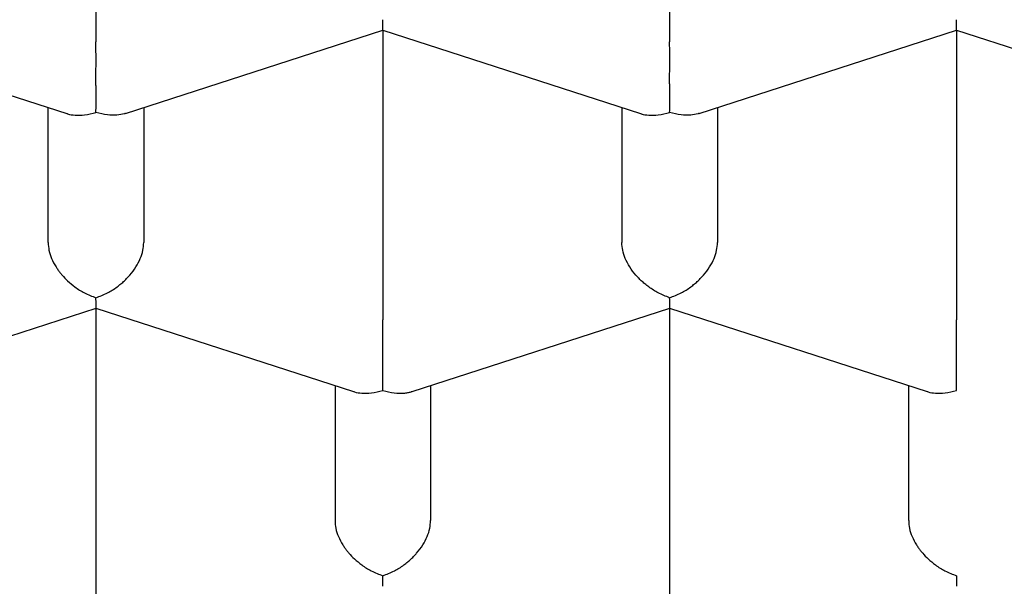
# Model space of a CAD drawing. Header units: millimetres. Extents: x 8 to 539, y 12 to 489.
# Tile 23 of 39: x 280.3 to 282.88, y 393.61 to 395.09. Entities that reach past the tile are written whole.
import ezdxf

# ---------------------------------------------------------------- set-up
doc = ezdxf.new("R2010")
doc.units = ezdxf.units.MM

msp = doc.modelspace()

# ---------------------------------------------------------------- linework, layer by layer
at = {"color": 7, "linetype": 'Continuous', "lineweight": 30}
for p, q in [((280.5, 395.7908), (280.5, 395.0343)), ((282, 395.7908), (282, 395.0343)), ((279.75, 395.0643), (280.4234, 394.8469)), ((280.5768, 394.847), (281.2502, 395.0644)), ((281.25, 395.0643), (281.9234, 394.8469)), ((281.25, 395.0643), (281.25, 394.3079)), ((282.0768, 394.847), (282.7502, 395.0644)), ((282.75, 395.0643), (283.4234, 394.8469)), ((282.75, 395.0643), (282.75, 394.3079)), ((280.375, 394.5096), (280.375, 394.8626)), ((280.625, 394.8626), (280.625, 394.5096)), ((281.875, 394.8626), (281.875, 394.5096)), ((282.125, 394.8626), (282.125, 394.5096)), ((279.8267, 394.1205), (280.5002, 394.338)), ((280.5, 394.3379), (281.1734, 394.1205)), ((280.5, 394.3379), (280.5, 393.5814)), ((281.3267, 394.1205), (282.0002, 394.338)), ((282, 394.3379), (282.6734, 394.1205)), ((282, 394.3379), (282, 393.5814)), ((281.125, 394.1361), (281.125, 393.7832)), ((281.375, 394.1361), (281.375, 393.7832)), ((282.625, 393.7832), (282.625, 394.1361))]:
    msp.add_line(p, q, dxfattribs=at)
for points, knots in [([(275.475, 393.5083), (275.4758, 393.5567), (275.4775, 393.6536), (275.4906, 393.7988), (275.5115, 393.9437), (275.5409, 394.0881), (275.5786, 394.2319), (275.6247, 394.3749), (275.679, 394.5171), (275.7416, 394.6582), (275.8122, 394.7981), (275.8916, 394.9379), (275.98, 395.0773), (276.0775, 395.2164), (276.1833, 395.3536), (276.2972, 395.4887), (276.4121, 395.6141), (276.5265, 395.7301), (276.6389, 395.8371), (276.7567, 395.9422), (276.8795, 396.0455), (277.0074, 396.1469), (277.1403, 396.2462), (277.2781, 396.3435), (277.423, 396.4402), (277.5753, 396.5362), (277.7351, 396.6312), (277.8999, 396.7236), (278.0665, 396.8117), (278.2347, 396.8958), (278.4042, 396.9759), (278.5775, 397.0533), (278.7545, 397.1281), (278.9352, 397.2), (279.1194, 397.2691), (279.307, 397.3354), (279.501, 397.3998), (279.7015, 397.4622), (279.9086, 397.5222), (280.1187, 397.5788), (280.3281, 397.6312), (280.5366, 397.6794), (280.7439, 397.7235), (280.9533, 397.7645), (281.1646, 397.8022), (281.3777, 397.8367), (281.5924, 397.8678), (281.8086, 397.8956), (282.0298, 397.9205), (282.2559, 397.9422), (282.4869, 397.9605), (282.7187, 397.9751), (282.9473, 397.9857), (283.1726, 397.9926), (283.3944, 397.9959), (283.6162, 397.9958), (283.838, 397.9923), (284.0594, 397.9854), (284.2805, 397.975), (284.501, 397.9613), (284.7244, 397.9438), (284.9507, 397.9225), (285.1794, 397.897), (285.4068, 397.8679), (285.6289, 397.8356), (285.8455, 397.8005), (286.0568, 397.7626), (286.2661, 397.7215), (286.4732, 397.6771), (286.6781, 397.6296), (286.8806, 397.5789), (287.0805, 397.5251), (287.281, 397.4673), (287.4818, 397.4053), (287.6826, 397.3389), (287.8799, 397.2693), (288.0704, 397.1978), (288.254, 397.1245), (288.4309, 397.0496), (288.604, 396.972), (288.7733, 396.8918), (288.9384, 396.809), (289.0995, 396.7237), (289.2563, 396.6359), (289.4113, 396.5442), (289.5641, 396.4485), (289.7143, 396.3487), (289.8593, 396.2465), (289.9966, 396.1438), (290.1265, 396.0406), (290.2491, 395.9372), (290.3666, 395.8319), (290.4788, 395.7249), (290.5857, 395.6162), (290.6871, 395.5059), (290.7831, 395.3941), (290.8751, 395.2789), (290.9626, 395.1603), (291.0453, 395.0383), (291.1217, 394.9151), (291.1912, 394.7912), (291.2541, 394.6669), (291.3103, 394.5421), (291.3601, 394.4164), (291.4034, 394.2901), (291.4405, 394.1622), (291.4711, 394.0328), (291.4952, 393.9021), (291.5123, 393.771), (291.523, 393.6397), (291.5243, 393.5521), (291.525, 393.5083)], [0, 0, 0, 0, 0.010303, 0.020615, 0.030929, 0.04124, 0.051544, 0.061847, 0.072159, 0.082473, 0.092784, 0.103088, 0.113674, 0.124269, 0.134867, 0.145462, 0.156049, 0.164845, 0.173645, 0.182445, 0.191241, 0.200038, 0.208838, 0.217637, 0.226434, 0.235683, 0.244935, 0.254188, 0.263437, 0.272233, 0.281033, 0.289833, 0.298629, 0.307426, 0.316226, 0.325026, 0.333822, 0.343071, 0.352324, 0.361576, 0.370825, 0.379622, 0.388421, 0.397221, 0.406018, 0.414814, 0.423614, 0.432414, 0.44121, 0.450459, 0.459712, 0.468964, 0.478213, 0.48701, 0.495809, 0.504609, 0.513406, 0.522202, 0.531002, 0.539802, 0.548598, 0.557847, 0.5671, 0.576353, 0.585601, 0.594398, 0.603198, 0.611997, 0.620794, 0.62959, 0.63839, 0.64719, 0.655986, 0.665235, 0.674488, 0.683741, 0.69299, 0.701786, 0.710586, 0.719386, 0.728182, 0.736979, 0.745778, 0.754578, 0.763375, 0.772623, 0.781876, 0.791129, 0.800378, 0.809174, 0.817974, 0.826774, 0.83557, 0.844367, 0.853167, 0.861966, 0.870763, 0.880012, 0.889264, 0.898517, 0.907766, 0.916888, 0.926016, 0.935146, 0.944274, 0.953396, 0.962713, 0.972036, 0.981361, 0.990683, 1, 1, 1, 1]), ([(281.2501, 395.0646), (281.2501, 395.0645), (281.2502, 395.064), (281.2503, 395.067), (281.2502, 395.075), (281.2501, 395.0861), (281.25, 395.0921)], [0, 0, 0, 0, 0.037366, 0.306602, 0.627429, 1, 1, 1, 1]), ([(282.7501, 395.0646), (282.7501, 395.0645), (282.7502, 395.064), (282.7503, 395.067), (282.7502, 395.075), (282.7501, 395.0861), (282.75, 395.0921)], [0, 0, 0, 0, 0.037366, 0.306602, 0.627429, 1, 1, 1, 1]), ([(280.5, 394.8499), (280.5001, 394.857), (280.5002, 394.8702), (280.5003, 394.891), (280.5002, 394.9068), (280.5001, 394.9177), (280.5, 394.9277), (280.5, 394.9429), (280.5001, 394.9636), (280.5001, 394.9895), (280.5001, 395.0136), (280.5, 395.0275), (280.5, 395.0343)], [0, 0, 0, 0, 0.16497, 0.307043, 0.369569, 0.426389, 0.477525, 0.523007, 0.65131, 0.772854, 0.888682, 1, 1, 1, 1]), ([(282, 394.8499), (282.0001, 394.857), (282.0002, 394.8702), (282.0003, 394.891), (282.0002, 394.9068), (282.0001, 394.9177), (282, 394.9277), (282, 394.9429), (282.0001, 394.9636), (282.0001, 394.9895), (282.0001, 395.0136), (282, 395.0275), (282, 395.0343)], [0, 0, 0, 0, 0.16497, 0.307043, 0.369569, 0.426389, 0.477525, 0.523007, 0.65131, 0.772854, 0.888682, 1, 1, 1, 1]), ([(280.4234, 394.8471), (280.4242, 394.8468), (280.4309, 394.8441), (280.4465, 394.8421), (280.4712, 394.8421), (280.4899, 394.8472), (280.5, 394.8499)], [0, 0, 0, 0, 0.0373656, 0.3066024, 0.6274294, 1, 1, 1, 1]), ([(280.5768, 394.8473), (280.5759, 394.8469), (280.5693, 394.8443), (280.5539, 394.8424), (280.529, 394.8423), (280.5101, 394.8472), (280.5, 394.8499)], [0, 0, 0, 0, 0.038258, 0.307245, 0.627775, 1, 1, 1, 1]), ([(281.9234, 394.8471), (281.9242, 394.8468), (281.9309, 394.8441), (281.9465, 394.8421), (281.9712, 394.8421), (281.9899, 394.8472), (282, 394.8499)], [0, 0, 0, 0, 0.037366, 0.306602, 0.627429, 1, 1, 1, 1]), ([(282.0768, 394.8473), (282.0759, 394.8469), (282.0693, 394.8443), (282.0539, 394.8424), (282.029, 394.8423), (282.0101, 394.8472), (282, 394.8499)], [0, 0, 0, 0, 0.038258, 0.307245, 0.627775, 1, 1, 1, 1]), ([(280.375, 394.5096), (280.3754, 394.503), (280.3763, 394.4894), (280.3835, 394.4676), (280.3924, 394.4507), (280.4004, 394.4388), (280.4057, 394.4315), (280.4139, 394.4216), (280.4266, 394.4084), (280.446, 394.3924), (280.4711, 394.3766), (280.4899, 394.3695), (280.5, 394.3657)], [0, 0, 0, 0, 0.111298, 0.227117, 0.348661, 0.390702, 0.433531, 0.477182, 0.573703, 0.692933, 0.835009, 1, 1, 1, 1]), ([(280.5, 394.3657), (280.5101, 394.3695), (280.529, 394.3766), (280.5507, 394.3903), (280.5651, 394.4015), (280.574, 394.4095), (280.5817, 394.4171), (280.5924, 394.4288), (280.6049, 394.4455), (280.6165, 394.4676), (280.6237, 394.4894), (280.6246, 394.503), (280.625, 394.5096)], [0, 0, 0, 0, 0.16497, 0.307043, 0.369569, 0.426389, 0.477525, 0.523007, 0.65131, 0.772854, 0.888682, 1, 1, 1, 1]), ([(282, 394.3657), (281.9899, 394.3695), (281.9712, 394.3767), (281.9496, 394.3905), (281.9352, 394.4017), (281.9261, 394.4096), (281.9183, 394.4171), (281.9076, 394.4288), (281.8952, 394.4455), (281.8836, 394.4677), (281.8764, 394.4894), (281.8755, 394.503), (281.875, 394.5096)], [0, 0, 0, 0, 0.16497, 0.307043, 0.369569, 0.426389, 0.477525, 0.523007, 0.65131, 0.772854, 0.888682, 1, 1, 1, 1]), ([(282, 394.3657), (282.0101, 394.3695), (282.029, 394.3766), (282.0507, 394.3903), (282.0651, 394.4015), (282.074, 394.4095), (282.0817, 394.4171), (282.0924, 394.4288), (282.1049, 394.4455), (282.1165, 394.4676), (282.1237, 394.4894), (282.1246, 394.503), (282.125, 394.5096)], [0, 0, 0, 0, 0.16497, 0.307043, 0.369569, 0.426389, 0.477525, 0.523007, 0.65131, 0.772854, 0.888682, 1, 1, 1, 1]), ([(280.5001, 394.3382), (280.5001, 394.3381), (280.5002, 394.3376), (280.5003, 394.3406), (280.5002, 394.3486), (280.5001, 394.3597), (280.5, 394.3657)], [0, 0, 0, 0, 0.037366, 0.306602, 0.627429, 1, 1, 1, 1]), ([(282.0001, 394.3382), (282.0001, 394.3381), (282.0002, 394.3376), (282.0003, 394.3406), (282.0002, 394.3486), (282.0001, 394.3597), (282, 394.3657)], [0, 0, 0, 0, 0.037366, 0.306602, 0.627429, 1, 1, 1, 1]), ([(281.25, 394.1235), (281.2501, 394.1306), (281.2502, 394.1438), (281.2503, 394.1646), (281.2502, 394.1804), (281.2501, 394.1913), (281.25, 394.2013), (281.25, 394.2165), (281.2501, 394.2372), (281.2501, 394.2631), (281.2501, 394.2872), (281.25, 394.3011), (281.25, 394.3079)], [0, 0, 0, 0, 0.16497, 0.307043, 0.369569, 0.426389, 0.477525, 0.523007, 0.65131, 0.772854, 0.888682, 1, 1, 1, 1]), ([(282.75, 394.1235), (282.7501, 394.1306), (282.7502, 394.1438), (282.7503, 394.1646), (282.7502, 394.1804), (282.7501, 394.1913), (282.75, 394.2013), (282.75, 394.2165), (282.7501, 394.2372), (282.7501, 394.2631), (282.7501, 394.2872), (282.75, 394.3011), (282.75, 394.3079)], [0, 0, 0, 0, 0.16497, 0.307043, 0.369569, 0.426389, 0.477525, 0.523007, 0.65131, 0.772854, 0.888682, 1, 1, 1, 1]), ([(281.1734, 394.1207), (281.1742, 394.1204), (281.1809, 394.1177), (281.1965, 394.1157), (281.2212, 394.1157), (281.2399, 394.1208), (281.25, 394.1235)], [0, 0, 0, 0, 0.0373656, 0.3066024, 0.6274294, 1, 1, 1, 1]), ([(281.25, 394.1235), (281.2601, 394.1208), (281.2788, 394.1158), (281.3004, 394.1155), (281.3148, 394.1174), (281.3221, 394.119), (281.3258, 394.1203), (281.3267, 394.1206)], [0, 0, 0, 0, 0.372322, 0.692967, 0.834083, 0.96232, 1, 1, 1, 1]), ([(282.6734, 394.1207), (282.6742, 394.1204), (282.6809, 394.1177), (282.6965, 394.1157), (282.7212, 394.1157), (282.7399, 394.1208), (282.75, 394.1235)], [0, 0, 0, 0, 0.037366, 0.306602, 0.627429, 1, 1, 1, 1]), ([(281.125, 393.7832), (281.1254, 393.7766), (281.1263, 393.763), (281.1335, 393.7412), (281.1424, 393.7243), (281.1504, 393.7123), (281.1557, 393.7051), (281.1639, 393.6952), (281.1766, 393.682), (281.196, 393.6659), (281.2211, 393.6502), (281.2399, 393.6431), (281.25, 393.6392)], [0, 0, 0, 0, 0.111298, 0.227117, 0.348661, 0.390702, 0.433531, 0.477182, 0.573703, 0.692933, 0.835009, 1, 1, 1, 1]), ([(281.25, 393.6392), (281.2601, 393.643), (281.279, 393.6501), (281.3007, 393.6639), (281.3151, 393.6751), (281.324, 393.683), (281.3317, 393.6907), (281.3424, 393.7024), (281.3549, 393.719), (281.3665, 393.7412), (281.3737, 393.763), (281.3746, 393.7766), (281.375, 393.7832)], [0, 0, 0, 0, 0.16497, 0.307043, 0.369569, 0.426389, 0.477525, 0.523007, 0.65131, 0.772854, 0.888682, 1, 1, 1, 1]), ([(282.625, 393.7832), (282.6254, 393.7766), (282.6263, 393.763), (282.6335, 393.7412), (282.6424, 393.7243), (282.6504, 393.7123), (282.6557, 393.7051), (282.6639, 393.6952), (282.6766, 393.682), (282.696, 393.6659), (282.7211, 393.6502), (282.7399, 393.6431), (282.75, 393.6392)], [0, 0, 0, 0, 0.111298, 0.227117, 0.348661, 0.390702, 0.433531, 0.477182, 0.573703, 0.692933, 0.835009, 1, 1, 1, 1]), ([(274.15, 393.707), (274.1501, 393.6985), (274.1501, 393.6812), (274.1505, 393.6562), (274.1511, 393.6311), (274.1518, 393.6071), (274.1526, 393.5848), (274.1535, 393.5653), (274.1543, 393.5493), (274.155, 393.536), (274.1557, 393.5232), (274.1566, 393.5087), (274.1582, 393.486), (274.1604, 393.4565), (274.1634, 393.4221), (274.1665, 393.3903), (274.1695, 393.3623), (274.1722, 393.3386), (274.1748, 393.3167), (274.1778, 393.2937), (274.1813, 393.2677), (274.1853, 393.2403), (274.1895, 393.2129), (274.1947, 393.1808), (274.201, 393.1446), (274.2085, 393.1045), (274.2157, 393.0685), (274.2225, 393.0359), (274.229, 393.0061), (274.236, 392.9758), (274.2435, 392.9444), (274.2512, 392.9134), (274.259, 392.8835), (274.2661, 392.8569), (274.2727, 392.8332), (274.2785, 392.8127), (274.2836, 392.7952), (274.2881, 392.78), (274.2925, 392.7652), (274.2975, 392.7488), (274.3035, 392.7295), (274.3114, 392.7047), (274.3211, 392.6749), (274.3327, 392.6408), (274.3472, 392.5994), (274.3641, 392.5529), (274.3834, 392.5025), (274.4024, 392.4549), (274.4218, 392.4082), (274.4419, 392.3615), (274.4632, 392.3139), (274.4822, 392.2729), (274.4986, 392.2386), (274.5116, 392.212), (274.5244, 392.1861), (274.5368, 392.1617), (274.5488, 392.1384), (274.5612, 392.1146), (274.5748, 392.089), (274.5894, 392.062), (274.6042, 392.0352), (274.6183, 392.0101), (274.6308, 391.9881), (274.6417, 391.9692), (274.651, 391.9534), (274.6594, 391.9391), (274.6669, 391.9265), (274.6736, 391.9153), (274.6803, 391.9041), (274.688, 391.8915), (274.6984, 391.8745), (274.7116, 391.8533), (274.727, 391.8287), (274.7433, 391.8033), (274.76, 391.7774), (274.7764, 391.7527), (274.7917, 391.7297), (274.8054, 391.7095), (274.8177, 391.6916), (274.8283, 391.6763), (274.8372, 391.6635), (274.846, 391.6509), (274.8563, 391.6363), (274.8696, 391.6177), (274.8851, 391.5962), (274.9011, 391.5744), (274.9166, 391.5534), (274.9316, 391.5334), (274.9462, 391.5141), (274.9596, 391.4966), (274.9707, 391.4822), (274.9798, 391.4705), (274.9884, 391.4595), (274.9978, 391.4475), (275.0099, 391.4322), (275.0248, 391.4135), (275.0425, 391.3917), (275.0615, 391.3685), (275.081, 391.3449), (275.1009, 391.3212), (275.1211, 391.2974), (275.1417, 391.2734), (275.1623, 391.2497), (275.1819, 391.2275), (275.1992, 391.2081), (275.2131, 391.1926), (275.2236, 391.181), (275.2322, 391.1716), (275.2409, 391.1621), (275.2516, 391.1504), (275.2647, 391.1362), (275.2817, 391.1181), (275.3027, 391.0957), (275.3273, 391.07), (275.3531, 391.0433), (275.3788, 391.017), (275.4042, 390.9915), (275.4338, 390.962), (275.4675, 390.9291), (275.5051, 390.8928), (275.5511, 390.8494), (275.6068, 390.798), (275.6583, 390.7518), (275.6958, 390.7189), (275.7167, 390.7006), (275.7337, 390.686), (275.7461, 390.6753), (275.7553, 390.6675), (275.7632, 390.6607), (275.7715, 390.6537), (275.7809, 390.6457), (275.7926, 390.6359), (275.8067, 390.624), (275.8232, 390.6103), (275.8429, 390.594), (275.866, 390.5751), (275.8927, 390.5534), (275.9225, 390.5295), (275.9552, 390.5036), (276.0053, 390.4644), (276.0736, 390.4121), (276.1616, 390.3469), (276.2551, 390.2798), (276.3308, 390.2272), (276.3864, 390.1895), (276.42, 390.167), (276.4542, 390.1443), (276.489, 390.1215), (276.5241, 390.0988), (276.558, 390.077), (276.5904, 390.0565), (276.6197, 390.0381), (276.6456, 390.022), (276.6669, 390.0089), (276.6835, 389.9987), (276.6995, 389.9889), (276.7186, 389.9773), (276.7443, 389.9618), (276.7748, 389.9436), (276.8082, 389.9238), (276.8454, 389.902), (276.8864, 389.8783), (276.9315, 389.8526), (276.9787, 389.826), (277.0282, 389.7986), (277.0801, 389.7702), (277.1344, 389.741), (277.192, 389.7105), (277.2536, 389.6785), (277.3203, 389.6445), (277.3923, 389.6085), (277.4713, 389.5698), (277.5578, 389.5285), (277.6522, 389.4845), (277.7382, 389.4456), (277.8143, 389.4119), (277.8772, 389.3845), (277.9382, 389.3585), (277.9973, 389.3336), (278.0536, 389.3104), (278.1064, 389.2889), (278.1529, 389.2702), (278.1909, 389.2552), (278.2207, 389.2434), (278.2426, 389.2349), (278.2589, 389.2286), (278.2711, 389.2239), (278.2821, 389.2197), (278.2945, 389.2149), (278.3097, 389.2091), (278.3321, 389.2005), (278.3629, 389.1889), (278.4037, 389.1736), (278.4515, 389.156), (278.5068, 389.1358), (278.5698, 389.1132), (278.6407, 389.0883), (278.7193, 389.0612), (278.8044, 389.0326), (278.8926, 389.0037), (278.9806, 388.9756), (279.0769, 388.9456), (279.1808, 388.9141), (279.2915, 388.8817), (279.397, 388.8519), (279.4973, 388.8243), (279.5917, 388.7992), (279.6801, 388.7763), (279.7626, 388.7555), (279.8396, 388.7365), (279.9178, 388.7178), (280.0001, 388.6985), (280.0903, 388.678), (280.185, 388.6572), (280.2849, 388.6359), (280.3893, 388.6145), (280.4982, 388.5929), (280.6116, 388.5714), (280.7301, 388.5499), (280.8547, 388.5284), (280.9854, 388.507), (281.1218, 388.4859), (281.2609, 388.4656), (281.4007, 388.4466), (281.5398, 388.4289), (281.6781, 388.4126), (281.8508, 388.3938), (282.0576, 388.3738), (282.2977, 388.3543), (282.5345, 388.3385), (282.7679, 388.3264), (282.9982, 388.3177), (283.2274, 388.3123), (283.4677, 388.31), (283.7206, 388.3114), (283.9862, 388.3171), (284.2538, 388.3272), (284.5233, 388.3419), (284.7941, 388.3612), (285.0643, 388.3851), (285.3321, 388.4134), (285.5959, 388.4458), (285.8554, 388.4821), (286.1104, 388.5222), (286.361, 388.5661), (286.6086, 388.6137), (286.8547, 388.6655), (287.0783, 388.7166), (287.2797, 388.7661), (287.4592, 388.8127), (287.6383, 388.8618), (287.8152, 388.9131), (287.9877, 388.9657), (288.1472, 389.0168), (288.2938, 389.0659), (288.4282, 389.1127), (288.5297, 389.1494), (288.5995, 389.1752), (288.6376, 389.1895), (288.6709, 389.2021), (288.6988, 389.2127), (288.7214, 389.2214), (288.7389, 389.2282), (288.7535, 389.2338), (288.7688, 389.2398), (288.7885, 389.2475), (288.8138, 389.2574), (288.8447, 389.2697), (288.8812, 389.2843), (288.9732, 389.3216), (289.0905, 389.3706), (289.2294, 389.4314), (289.3394, 389.481), (289.4396, 389.5276), (289.5315, 389.5715), (289.6166, 389.6132), (289.7034, 389.6567), (289.7918, 389.7022), (289.8816, 389.7496), (289.9722, 389.7988), (290.0488, 389.8415), (290.1093, 389.876), (290.1522, 389.9008), (290.1899, 389.9228), (290.2223, 389.9419), (290.2495, 389.9582), (290.2707, 389.9709), (290.2877, 389.9812), (290.3034, 389.9907), (290.3213, 390.0017), (290.3421, 390.0144), (290.3656, 390.029), (290.3963, 390.0481), (290.4342, 390.072), (290.4796, 390.101), (290.528, 390.1325), (290.5794, 390.1664), (290.6336, 390.2029), (290.69, 390.2415), (290.761, 390.2911), (290.8438, 390.3505), (290.9361, 390.4191), (291.0237, 390.4863), (291.0916, 390.5402), (291.141, 390.5802), (291.1722, 390.606), (291.2, 390.6291), (291.2218, 390.6474), (291.2384, 390.6615), (291.2505, 390.6719), (291.2615, 390.6813), (291.2726, 390.6908), (291.2861, 390.7025), (291.3034, 390.7175), (291.3249, 390.7364), (291.35, 390.7586), (291.3776, 390.7834), (291.4064, 390.8095), (291.4347, 390.8356), (291.4694, 390.8679), (291.5096, 390.906), (291.5545, 390.9496), (291.5935, 390.9882), (291.6268, 391.0219), (291.6548, 391.0505), (291.6802, 391.0769), (291.703, 391.1009), (291.7232, 391.1224), (291.741, 391.1415), (291.7572, 391.1591), (291.7736, 391.177), (291.7917, 391.197), (291.8123, 391.22), (291.8346, 391.2452), (291.8582, 391.2723), (291.8828, 391.3009), (291.9076, 391.3303), (291.9337, 391.3615), (291.9597, 391.3934), (291.9859, 391.4259), (292.0109, 391.4575), (292.0355, 391.4891), (292.064, 391.5264), (292.0962, 391.5695), (292.1321, 391.6189), (292.168, 391.6698), (292.2043, 391.7226), (292.2405, 391.7772), (292.2715, 391.8254), (292.2967, 391.8656), (292.3168, 391.8985), (292.3372, 391.9324), (292.3556, 391.9638), (292.3719, 391.992), (292.3855, 392.0161), (292.3991, 392.0404), (292.4119, 392.0638), (292.4231, 392.0845), (292.4324, 392.102), (292.441, 392.1183), (292.4505, 392.1365), (292.4619, 392.1587), (292.4745, 392.1836), (292.4875, 392.2096), (292.5012, 392.2377), (292.5154, 392.2676), (292.5297, 392.2983), (292.5422, 392.3257), (292.5519, 392.3476), (292.5594, 392.3646), (292.5656, 392.3789), (292.5721, 392.3939), (292.5795, 392.4114), (292.5869, 392.4291), (292.5942, 392.447), (292.6014, 392.4645), (292.6091, 392.484), (292.6171, 392.5043), (292.6247, 392.524), (292.6334, 392.5469), (292.6434, 392.5739), (292.6559, 392.6085), (292.6691, 392.6465), (292.6827, 392.687), (292.6957, 392.7274), (292.7079, 392.7672), (292.7194, 392.8062), (292.7283, 392.8378), (292.735, 392.8623), (292.7397, 392.8797), (292.744, 392.8964), (292.7482, 392.9127), (292.7526, 392.9301), (292.7576, 392.9503), (292.7634, 392.9749), (292.7695, 393.0015), (292.7753, 393.0278), (292.7803, 393.0511), (292.7845, 393.0713), (292.7881, 393.0897), (292.7914, 393.1065), (292.7944, 393.1226), (292.7974, 393.1386), (292.8006, 393.1565), (292.8042, 393.1771), (292.8077, 393.1984), (292.8112, 393.2203), (292.8146, 393.2425), (292.8181, 393.2667), (292.8216, 393.2925), (292.825, 393.3185), (292.8281, 393.3441), (292.8309, 393.3686), (292.8334, 393.3928), (292.8358, 393.417), (292.8379, 393.4406), (292.8397, 393.4623), (292.841, 393.479), (292.8419, 393.4918), (292.8427, 393.5028), (292.8436, 393.5165), (292.8446, 393.5335), (292.8458, 393.554), (292.8469, 393.578), (292.848, 393.6054), (292.8489, 393.6363), (292.8497, 393.6706), (292.8498, 393.6947), (292.8499, 393.7073)], [0, 0, 0, 0, 0.001281, 0.002615, 0.004004, 0.005449, 0.006808, 0.00797, 0.008885, 0.009625, 0.010299, 0.011124, 0.012107, 0.014154, 0.016118, 0.017932, 0.01954, 0.020875, 0.021954, 0.02326, 0.024785, 0.026355, 0.027911, 0.029454, 0.03183, 0.034104, 0.036297, 0.037982, 0.039682, 0.04141, 0.043168, 0.045081, 0.04674, 0.048306, 0.049668, 0.050832, 0.051835, 0.052686, 0.053464, 0.054403, 0.05552, 0.056814, 0.058712, 0.060691, 0.062743, 0.065941, 0.06881, 0.071588, 0.074316, 0.077048, 0.079858, 0.082795, 0.084365, 0.085976, 0.087539, 0.088998, 0.090352, 0.091734, 0.093281, 0.09499, 0.096615, 0.098141, 0.099567, 0.100625, 0.10159, 0.102458, 0.103229, 0.103904, 0.104518, 0.105279, 0.106221, 0.107656, 0.109195, 0.110764, 0.112364, 0.113994, 0.115374, 0.116654, 0.117772, 0.118728, 0.119522, 0.120174, 0.121094, 0.122274, 0.123685, 0.125162, 0.126408, 0.127679, 0.128965, 0.130098, 0.13102, 0.131721, 0.132356, 0.133127, 0.134034, 0.135293, 0.136743, 0.138262, 0.139793, 0.141334, 0.142886, 0.14445, 0.146024, 0.147552, 0.148837, 0.149861, 0.150625, 0.151136, 0.151741, 0.152517, 0.153465, 0.154586, 0.156164, 0.157971, 0.159792, 0.161572, 0.16331, 0.165007, 0.16759, 0.170071, 0.172461, 0.176568, 0.180769, 0.182191, 0.183552, 0.18466, 0.185317, 0.185825, 0.186341, 0.186769, 0.187339, 0.188049, 0.188901, 0.189893, 0.191026, 0.192436, 0.194015, 0.195765, 0.197686, 0.199729, 0.204441, 0.209356, 0.214474, 0.219795, 0.221541, 0.223307, 0.225095, 0.226903, 0.228732, 0.230525, 0.232132, 0.233674, 0.234981, 0.236052, 0.236888, 0.237489, 0.23845, 0.239749, 0.241326, 0.242982, 0.244704, 0.246799, 0.248983, 0.251256, 0.253618, 0.256069, 0.258648, 0.261293, 0.264151, 0.267223, 0.270508, 0.274005, 0.277948, 0.282129, 0.28655, 0.289268, 0.292052, 0.294692, 0.29712, 0.299622, 0.30185, 0.303805, 0.305487, 0.306622, 0.307538, 0.308216, 0.308658, 0.309061, 0.309578, 0.310208, 0.310952, 0.312351, 0.31403, 0.315991, 0.318232, 0.320808, 0.323676, 0.326836, 0.330289, 0.333873, 0.337345, 0.340702, 0.345209, 0.34949, 0.353545, 0.357376, 0.360981, 0.364303, 0.367407, 0.370295, 0.372965, 0.376169, 0.379492, 0.38299, 0.386662, 0.390508, 0.394455, 0.398571, 0.402855, 0.407307, 0.412023, 0.416915, 0.421906, 0.426857, 0.431763, 0.436625, 0.441443, 0.449935, 0.458286, 0.466496, 0.474565, 0.482493, 0.490343, 0.498252, 0.507319, 0.51647, 0.525706, 0.535026, 0.544432, 0.553892, 0.563275, 0.572566, 0.581766, 0.590873, 0.59989, 0.608837, 0.617859, 0.626981, 0.63372, 0.640513, 0.64736, 0.654255, 0.661018, 0.667568, 0.673156, 0.678578, 0.683834, 0.685566, 0.68716, 0.688536, 0.689692, 0.69063, 0.691349, 0.691871, 0.69245, 0.693267, 0.694324, 0.695621, 0.697157, 0.698911, 0.707264, 0.712143, 0.716952, 0.721711, 0.725446, 0.729296, 0.733261, 0.737341, 0.741536, 0.745846, 0.750206, 0.752545, 0.754638, 0.756483, 0.758081, 0.759431, 0.760534, 0.761234, 0.761984, 0.762881, 0.763927, 0.765121, 0.766431, 0.768582, 0.770908, 0.77341, 0.776088, 0.778942, 0.781972, 0.785081, 0.790398, 0.795555, 0.800553, 0.80539, 0.807445, 0.809318, 0.810989, 0.812459, 0.81328, 0.814021, 0.814683, 0.8153, 0.816063, 0.817162, 0.818495, 0.820061, 0.821859, 0.823717, 0.825532, 0.827304, 0.830439, 0.833427, 0.836269, 0.838345, 0.840293, 0.842073, 0.843683, 0.845125, 0.846398, 0.847519, 0.84863, 0.84996, 0.851502, 0.853171, 0.854945, 0.856825, 0.85879, 0.860681, 0.862908, 0.864969, 0.866965, 0.868992, 0.871035, 0.874103, 0.877196, 0.880385, 0.883686, 0.887106, 0.89055, 0.892618, 0.894543, 0.8966, 0.898835, 0.900288, 0.901753, 0.903229, 0.904698, 0.905996, 0.90698, 0.907857, 0.908934, 0.910261, 0.911851, 0.913413, 0.914928, 0.916882, 0.918748, 0.920397, 0.921757, 0.922637, 0.923404, 0.924286, 0.925298, 0.926495, 0.927416, 0.928446, 0.929586, 0.930835, 0.932027, 0.933043, 0.934851, 0.936747, 0.939091, 0.941464, 0.943805, 0.946106, 0.948363, 0.950538, 0.951578, 0.952583, 0.953539, 0.954444, 0.955385, 0.956542, 0.95792, 0.959594, 0.961109, 0.962438, 0.963584, 0.964563, 0.965588, 0.966446, 0.967313, 0.968331, 0.969498, 0.970817, 0.971971, 0.973233, 0.974603, 0.976082, 0.97762, 0.979026, 0.980439, 0.981782, 0.983138, 0.984502, 0.98574, 0.986793, 0.987337, 0.987926, 0.988718, 0.989716, 0.990918, 0.992325, 0.993937, 0.995753, 0.997774, 1, 1, 1, 1]), ([(281.2501, 393.6118), (281.2501, 393.6117), (281.2502, 393.6112), (281.2503, 393.6142), (281.2502, 393.6222), (281.2501, 393.6333), (281.25, 393.6392)], [0, 0, 0, 0, 0.0373656, 0.3066024, 0.6274294, 1, 1, 1, 1]), ([(282.75, 393.6392), (282.75, 393.6333), (282.7499, 393.6223), (282.7497, 393.615), (282.7498, 393.6123), (282.7499, 393.6115), (282.7499, 393.6116), (282.7499, 393.6116)], [0, 0, 0, 0, 0.371987, 0.6923439, 0.8333321, 0.9614539, 1, 1, 1, 1])]:
    msp.add_open_spline(points, degree=3, knots=knots, dxfattribs=at)

doc.saveas('drawing.dxf')
